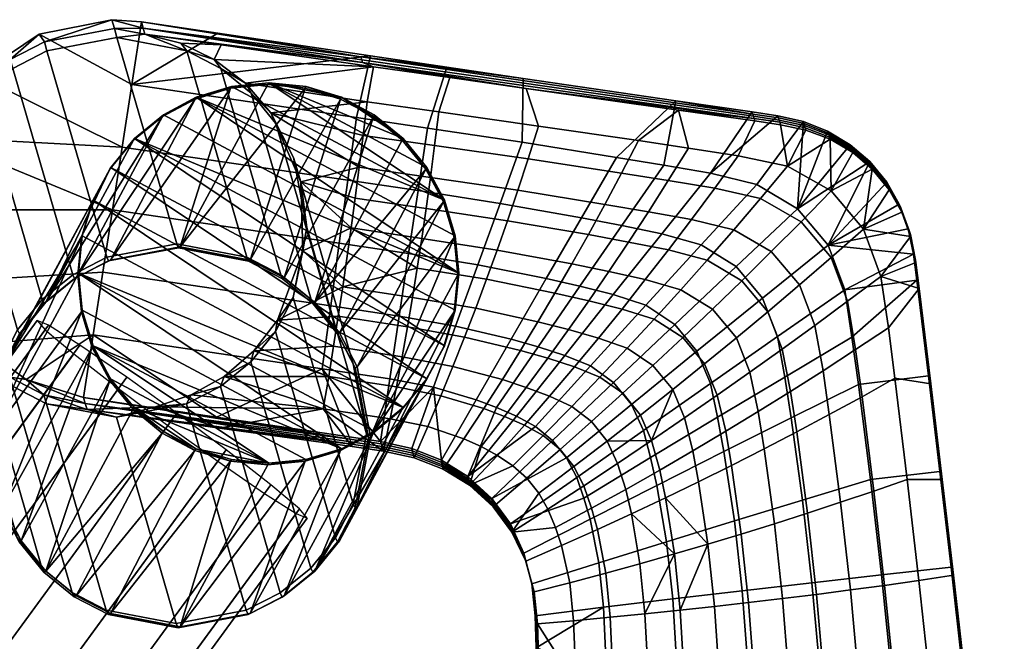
# Model space of a CAD drawing. Header units: millimetres. Extents: x -295 to 295, y -254 to 295.
# Tile 36 of 37: x 222 to 286, y 182 to 223. Entities that reach past the tile are written whole.
import ezdxf

# ---------------------------------------------------------------- set-up
doc = ezdxf.new("R2010")
doc.units = ezdxf.units.MM
doc.header["$MEASUREMENT"] = 0
for name, color, linetype in [('nozky', 250, 'Continuous'), ('podnoz', 7, 'Continuous'), ('podrucky', 250, 'Continuous')]:
    doc.layers.add(name, color=color, linetype=linetype)

msp = doc.modelspace()

# ---------------------------------------------------------------- meshes
at = {"layer": 'nozky'}
mesh = msp.add_polyface(dxfattribs=at)
corners = [(229.163, 214.842), (250.501, 206), (250.26, 203.561), (250.262, 208.439), (233.22, 217.553), (249.548, 201.215), (249.552, 210.785), (238.006, 218.505), (248.398, 212.946), (246.845, 214.842), (235.554, 218.262), (242.79, 217.553), (244.941, 216.404), (240.456, 218.262), (231.068, 216.404), (227.608, 212.947), (248.392, 199.053), (226.452, 210.785), (244.941, 216.404), (242.79, 217.553), (244.879, 216.289, 4), (240.456, 218.262), (242.728, 217.439, 4), (240.394, 218.148, 4), (238.006, 218.505), (246.783, 214.727, 4), (248.398, 212.946), (246.845, 214.842), (249.552, 210.785), (248.337, 212.832, 4), (235.554, 218.262), (237.944, 218.391, 4), (231.006, 216.289, 4), (231.068, 216.404), (229.163, 214.842), (227.546, 212.833, 4), (227.608, 212.947), (226.452, 210.785), (229.102, 214.727, 4), (235.493, 218.148, 4), (233.22, 217.553), (250.262, 208.439), (249.491, 210.67, 4), (233.158, 217.438, 4), (250.201, 208.325, 4), (250.501, 206), (225.74, 208.439), (226.39, 210.671, 4), (225.499, 206), (225.678, 208.325, 4), (225.437, 205.886, 4), (250.44, 205.886, 4)]
mesh.append_faces([[corners[k] for k in face] for face in [(0, 1, 2, 2), (3, 1, 4, 4), (2, 5, 0, 0), (6, 7, 8, 8), (8, 7, 9, 9), (10, 7, 6, 6), (11, 12, 9, 9), (11, 7, 13, 13), (11, 9, 7, 7), (3, 4, 6, 6), (14, 4, 1, 1), (10, 6, 4, 4), (0, 14, 1, 1), (5, 15, 0, 0), (16, 17, 15, 15), (18, 19, 20, 20), (19, 21, 22, 22), (23, 21, 24, 24), (25, 26, 27, 27), (27, 18, 20, 20), (28, 26, 29, 29), (30, 31, 24, 24), (32, 33, 34, 34), (35, 36, 37, 37), (34, 36, 38, 38), (39, 30, 40, 40), (41, 28, 42, 42), (33, 43, 40, 40), (41, 44, 45, 45), (37, 46, 47, 47), (46, 48, 49, 49), (21, 23, 22, 22), (30, 39, 31, 31), (31, 23, 24, 24), (27, 20, 25, 25), (42, 44, 41, 41), (29, 42, 28, 28), (19, 22, 20, 20), (47, 35, 37, 37), (46, 49, 47, 47), (35, 38, 36, 36), (34, 38, 32, 32), (32, 43, 33, 33), (48, 50, 49, 49), (43, 39, 40, 40), (44, 51, 45, 45), (25, 29, 26, 26)]])
mesh = msp.add_polyface(dxfattribs=at)
corners = [(246.837, 197.158), (244.932, 195.596), (225.499, 206), (248.392, 199.053), (226.452, 210.785), (227.608, 212.947), (249.548, 201.215), (242.78, 194.447), (226.448, 201.215), (240.446, 193.738), (233.21, 194.447), (237.994, 193.495), (235.544, 193.738), (229.155, 197.158), (231.059, 195.596), (227.602, 199.054), (225.738, 203.561), (225.74, 208.439), (250.44, 205.886, 4), (250.26, 203.561), (250.501, 206), (250.199, 203.446, 4), (249.548, 201.215), (249.486, 201.101, 4), (248.392, 199.053), (246.837, 197.158), (246.775, 197.044, 4), (244.932, 195.596), (244.87, 195.482, 4), (242.78, 194.447), (248.33, 198.939, 4), (240.446, 193.738), (240.384, 193.623, 4), (237.994, 193.495), (235.544, 193.738), (235.482, 193.623, 4), (233.21, 194.447), (237.933, 193.381, 4), (225.676, 203.447, 4), (225.738, 203.561), (226.448, 201.215), (229.094, 197.044, 4), (229.155, 197.158), (231.059, 195.596), (227.54, 198.939, 4), (227.602, 199.054), (226.386, 201.101, 4), (233.149, 194.333, 4), (242.718, 194.333, 4), (225.437, 205.886, 4), (225.499, 206), (230.997, 195.482, 4)]
mesh.append_faces([[corners[k] for k in face] for face in [(0, 1, 2, 2), (3, 0, 4, 4), (5, 6, 3, 3), (1, 7, 2, 2), (8, 7, 9, 9), (10, 11, 12, 12), (13, 11, 10, 10), (14, 13, 10, 10), (11, 15, 8, 8), (16, 7, 8, 8), (15, 11, 13, 13), (7, 16, 2, 2), (17, 4, 0, 0), (2, 17, 0, 0), (9, 11, 8, 8), (18, 19, 20, 20), (21, 22, 19, 19), (22, 23, 24, 24), (25, 26, 27, 27), (28, 29, 27, 27), (25, 24, 30, 30), (31, 32, 33, 33), (34, 35, 36, 36), (37, 34, 33, 33), (38, 39, 40, 40), (41, 42, 43, 43), (44, 45, 42, 42), (46, 40, 45, 45), (43, 36, 47, 47), (48, 31, 29, 29), (49, 50, 39, 39), (21, 23, 22, 22), (30, 26, 25, 25), (23, 30, 24, 24), (49, 39, 38, 38), (48, 32, 31, 31), (28, 48, 29, 29), (27, 26, 28, 28), (21, 19, 18, 18), (34, 37, 35, 35), (35, 47, 36, 36), (43, 47, 51, 51), (40, 46, 38, 38), (44, 42, 41, 41), (44, 46, 45, 45), (41, 43, 51, 51), (33, 32, 37, 37)]])
at = {"layer": 'podnoz'}
mesh = msp.add_polyface(dxfattribs=at)
corners = [(220.393, 199.679, 384.762), (221.602, 202.011, 384.752), (221.724, 202.075, 376.86), (220.564, 199.838, 376.778), (220.317, 200.034, 392.741), (221.48, 202.27, 392.64), (227.546, 212.833, 4), (226.39, 210.671, 4), (223.347, 204.073, 376.942), (229.102, 214.727, 4), (227.584, 206.853, 377.087), (235.493, 218.148, 4), (233.158, 217.438, 4), (231.006, 216.289, 4), (225.345, 205.695, 377.02), (225.678, 208.325, 4), (219.686, 195.239, 376.633), (225.437, 205.886, 4), (225.676, 203.447, 4), (220.564, 190.639, 376.516), (226.386, 201.101, 4), (232.185, 207.729, 377.183), (216.385, 213.6, 647.576), (217.547, 215.835, 647.475), (225.107, 205.885, 392.504), (223.106, 204.265, 392.559), (219.173, 217.83, 647.394), (221.174, 219.451, 647.338), (227.347, 207.043, 392.477), (223.414, 220.608, 647.311), (236.548, 207.039, 392.619), (231.948, 207.917, 392.501), (228.016, 221.482, 647.336), (232.615, 220.604, 647.454), (223.226, 204.009, 384.753), (225.226, 205.632, 384.764), (227.465, 206.791, 384.784), (232.067, 207.666, 384.844), (236.667, 206.787, 384.926)]
mesh.append_faces([[corners[k] for k in face] for face in [(0, 1, 2, 3), (4, 5, 1, 0), (2, 6, 7, 7), (6, 8, 9, 9), (10, 11, 12, 12), (13, 14, 12, 12), (8, 13, 9, 9), (3, 7, 15, 15), (16, 17, 18, 18), (19, 18, 20, 20), (16, 15, 17, 17), (3, 2, 7, 7), (2, 8, 6, 6), (14, 10, 12, 12), (10, 21, 11, 11), (8, 14, 13, 13), (19, 16, 18, 18), (16, 3, 15, 15), (5, 4, 22, 23), (24, 25, 26, 27), (28, 24, 27, 29), (25, 5, 23, 26), (30, 31, 32, 33), (31, 28, 29, 32), (8, 2, 1, 34), (10, 14, 35, 36), (21, 10, 36, 37), (14, 8, 34, 35), (35, 34, 25, 24), (34, 1, 5, 25), (38, 37, 31, 30), (37, 36, 28, 31), (36, 35, 24, 28)]])
mesh = msp.add_polyface(dxfattribs=at)
corners = [(248.337, 212.832, 4), (242.646, 202.066, 377.183), (249.491, 210.67, 4), (240.394, 218.148, 4), (236.785, 206.849, 377.229), (242.728, 217.439, 4), (244.879, 216.289, 4), (241.023, 204.065, 377.215), (246.783, 214.727, 4), (239.024, 205.689, 377.23), (237.944, 218.391, 4), (232.185, 207.729, 377.183), (235.493, 218.148, 4), (250.44, 205.886, 4), (250.201, 208.325, 4), (244.683, 195.228, 377.019), (243.806, 199.828, 377.137), (250.199, 203.446, 4), (243.806, 190.629, 376.874), (249.486, 201.101, 4), (238.785, 205.879, 392.715), (236.548, 207.039, 392.619), (232.615, 220.604, 647.454), (234.852, 219.445, 647.55), (242.402, 202.26, 392.964), (240.782, 204.257, 392.833), (236.849, 217.823, 647.667), (238.47, 215.826, 647.798), (243.559, 200.024, 393.101), (239.627, 213.59, 647.935), (243.548, 190.835, 393.59), (244.431, 195.429, 393.359), (240.499, 208.994, 648.193), (239.615, 204.4, 648.424), (232.067, 207.666, 384.844), (236.667, 206.787, 384.926), (238.905, 205.626, 384.975), (240.902, 204.001, 385.026), (242.524, 202.002, 385.075), (243.683, 199.763, 385.121)]
mesh.append_faces([[corners[k] for k in face] for face in [(0, 1, 2, 2), (3, 4, 5, 5), (6, 7, 8, 8), (8, 7, 0, 0), (5, 9, 6, 6), (3, 10, 11, 11), (11, 10, 12, 12), (13, 14, 15, 15), (2, 16, 14, 14), (15, 17, 13, 13), (18, 19, 17, 17), (11, 4, 3, 3), (9, 7, 6, 6), (7, 1, 0, 0), (16, 15, 14, 14), (15, 18, 17, 17), (1, 16, 2, 2), (4, 9, 5, 5), (20, 21, 22, 23), (24, 25, 26, 27), (28, 24, 27, 29), (25, 20, 23, 26), (30, 31, 32, 33), (31, 28, 29, 32), (4, 11, 34, 35), (9, 4, 35, 36), (36, 35, 21, 20), (7, 9, 36, 37), (16, 1, 38, 39), (1, 7, 37, 38), (39, 38, 24, 28), (38, 37, 25, 24), (37, 36, 20, 25)]])
mesh = msp.add_polyface(dxfattribs=at)
corners = [(223.51, 202.57, 415.045), (222.779, 202.878, 411), (192.185, 161.051, 413.342), (192.916, 160.743, 417.387), (228.662, 199.147, 421.217), (225.587, 201.26, 418.77), (194.993, 159.432, 421.112), (198.068, 157.32, 423.559), (235.198, 194.366, 421.217), (231.951, 196.785, 421.989), (201.357, 154.958, 424.33), (204.604, 152.539, 423.559), (228.117, 198.402, 400.783), (231.364, 195.983, 400.011), (200.77, 154.156, 402.353), (197.523, 156.575, 403.124), (223.294, 202.275, 406.955), (225.172, 200.693, 403.23), (194.578, 158.865, 405.571), (192.701, 160.448, 409.297), (234.653, 193.621, 400.783), (204.059, 151.794, 403.124), (184.346, 144.055, 418.321), (188.001, 152.787, 417.832), (187.195, 152.976, 413.794), (183.485, 144.112, 414.29), (186.789, 143.459, 422.006), (190.287, 151.817, 421.538), (190.407, 142.404, 424.394), (193.674, 150.209, 423.957), (186.301, 142.75, 406.474), (189.831, 151.183, 406.002), (193.074, 149.375, 403.527), (189.766, 141.471, 403.97), (184.092, 143.686, 410.235), (187.763, 152.457, 409.744), (197.296, 148.386, 424.698), (200.872, 146.5, 423.897), (209.427, 148.667, 417.387), (207.549, 150.248, 421.112), (204.115, 144.692, 421.423), (206.183, 143.418, 417.68), (209.942, 148.063, 413.342), (206.751, 142.899, 413.631), (207.134, 149.682, 405.571), (209.211, 148.371, 409.297), (205.946, 143.087, 409.593), (203.659, 144.057, 405.886), (200.272, 145.665, 403.467), (196.65, 147.488, 402.726), (220.317, 200.034, 392.741), (219.434, 195.44, 392.972), (215.501, 209.006, 647.807), (216.385, 213.6, 647.576), (220.306, 190.845, 393.23), (216.373, 204.41, 648.065)]
mesh.append_faces([[corners[k] for k in face] for face in [(0, 1, 2, 3), (4, 5, 6, 7), (5, 0, 3, 6), (8, 9, 10, 11), (9, 4, 7, 10), (12, 13, 14, 15), (16, 17, 18, 19), (1, 16, 19, 2), (17, 12, 15, 18), (13, 20, 21, 14), (22, 23, 24, 25), (26, 27, 23, 22), (28, 29, 27, 26), (30, 31, 32, 33), (34, 35, 31, 30), (3, 2, 24, 23), (7, 6, 27, 29), (6, 3, 23, 27), (11, 10, 36, 37), (38, 39, 40, 41), (39, 11, 37, 40), (10, 7, 29, 36), (42, 38, 41, 43), (44, 45, 46, 47), (14, 21, 48, 49), (21, 44, 47, 48), (18, 15, 32, 31), (2, 19, 35, 24), (19, 18, 31, 35), (15, 14, 49, 32), (43, 46, 45, 42), (50, 51, 52, 53), (51, 54, 55, 52)]])
mesh = msp.add_polyface(dxfattribs=at)
corners = [(219.56, 195.173, 384.805), (220.393, 199.679, 384.762), (220.564, 199.838, 376.778), (219.686, 195.239, 376.633), (219.434, 195.44, 392.972), (220.317, 200.034, 392.741), (249.486, 201.101, 4), (242.646, 188.392, 376.792), (248.33, 198.939, 4), (241.023, 186.395, 376.71), (246.775, 197.044, 4), (244.87, 195.482, 4), (239.024, 184.772, 376.633), (242.718, 194.333, 4), (240.384, 193.623, 4), (232.185, 182.739, 376.469), (237.933, 193.381, 4), (236.785, 183.614, 376.565), (221.724, 188.401, 376.47), (226.386, 201.101, 4), (227.54, 198.939, 4), (243.806, 190.629, 376.874), (233.149, 194.333, 4), (225.345, 184.778, 376.422), (230.997, 195.482, 4), (227.584, 183.618, 376.423), (235.482, 193.623, 4), (223.347, 186.402, 376.437), (229.094, 197.044, 4), (220.564, 190.639, 376.516), (242.385, 188.6, 393.691), (243.548, 190.835, 393.59), (239.615, 204.4, 648.424), (238.453, 202.165, 648.525), (238.759, 184.984, 393.827), (240.759, 186.604, 393.772), (236.827, 200.17, 648.606), (234.826, 198.549, 648.662), (236.519, 183.827, 393.854), (232.586, 197.392, 648.689), (225.08, 184.99, 393.616), (227.317, 183.831, 393.712), (223.385, 197.396, 648.546), (221.148, 198.555, 648.45), (221.463, 188.609, 393.367), (223.084, 186.612, 393.499), (219.151, 200.177, 648.333), (217.53, 202.174, 648.202), (220.306, 190.845, 393.23), (216.373, 204.41, 648.065), (244.683, 195.228, 377.019), (244.557, 195.162, 385.191), (243.677, 190.561, 385.234), (243.806, 199.828, 377.137), (243.683, 199.763, 385.121), (243.559, 200.024, 393.101), (244.431, 195.429, 393.359), (220.435, 190.571, 384.875)]
mesh.append_faces([[corners[k] for k in face] for face in [(0, 1, 2, 3), (4, 5, 1, 0), (6, 7, 8, 8), (8, 9, 10, 10), (11, 12, 13, 13), (14, 15, 16, 16), (17, 14, 13, 13), (18, 19, 20, 20), (11, 10, 9, 9), (21, 7, 6, 6), (9, 12, 11, 11), (22, 23, 24, 24), (25, 22, 26, 26), (24, 27, 28, 28), (9, 8, 7, 7), (16, 15, 26, 26), (27, 18, 20, 20), (18, 29, 19, 19), (20, 28, 27, 27), (30, 31, 32, 33), (34, 35, 36, 37), (38, 34, 37, 39), (35, 30, 33, 36), (40, 41, 42, 43), (44, 45, 46, 47), (48, 44, 47, 49), (45, 40, 43, 46), (21, 50, 51, 52), (50, 53, 54, 51), (51, 54, 55, 56), (3, 29, 57, 0), (56, 31, 52, 51), (0, 57, 48, 4)]])
mesh = msp.add_polyface(dxfattribs=at)
corners = [(240.02, 190.493, 415.045), (238.143, 192.075, 418.77), (207.549, 150.248, 421.112), (209.427, 148.667, 417.387), (235.198, 194.366, 421.217), (204.604, 152.539, 423.559), (239.805, 190.198, 406.955), (240.536, 189.89, 411), (209.942, 148.063, 413.342), (209.211, 148.371, 409.297), (234.653, 193.621, 400.783), (237.728, 191.509, 403.23), (207.134, 149.682, 405.571), (204.059, 151.794, 403.124), (239.024, 184.772, 376.633), (236.785, 183.614, 376.565), (242.718, 194.333, 4), (232.185, 182.739, 376.469), (240.384, 193.623, 4), (233.149, 194.333, 4), (227.584, 183.618, 376.423), (225.345, 184.778, 376.422), (235.482, 193.623, 4), (230.997, 195.482, 4), (223.347, 186.402, 376.437), (227.317, 183.831, 393.712), (231.917, 182.952, 393.83), (227.984, 196.518, 648.664), (223.385, 197.396, 648.546), (236.519, 183.827, 393.854), (232.586, 197.392, 648.689), (241.023, 186.395, 376.71), (242.646, 188.392, 376.792), (242.516, 188.323, 385.244), (240.891, 186.325, 385.243), (238.891, 184.702, 385.232), (236.652, 183.544, 385.212), (232.051, 182.668, 385.152), (243.806, 190.629, 376.874), (243.677, 190.561, 385.234), (227.451, 183.548, 385.07), (225.213, 184.708, 385.021), (223.215, 186.333, 384.97), (220.564, 190.639, 376.516), (221.724, 188.401, 376.47), (221.593, 188.332, 384.921), (220.435, 190.571, 384.875), (243.548, 190.835, 393.59), (242.385, 188.6, 393.691), (240.759, 186.604, 393.772), (238.759, 184.984, 393.827), (225.08, 184.99, 393.616), (223.084, 186.612, 393.499), (221.463, 188.609, 393.367), (220.306, 190.845, 393.23)]
mesh.append_faces([[corners[k] for k in face] for face in [(0, 1, 2, 3), (1, 4, 5, 2), (6, 7, 8, 9), (10, 11, 12, 13), (11, 6, 9, 12), (7, 0, 3, 8), (14, 15, 16, 16), (15, 17, 18, 18), (19, 20, 21, 21), (22, 17, 20, 20), (23, 21, 24, 24), (25, 26, 27, 28), (26, 29, 30, 27), (31, 32, 33, 34), (15, 14, 35, 36), (17, 15, 36, 37), (14, 31, 34, 35), (32, 38, 39, 33), (20, 17, 37, 40), (21, 20, 40, 41), (24, 21, 41, 42), (43, 44, 45, 46), (44, 24, 42, 45), (33, 39, 47, 48), (34, 33, 48, 49), (36, 35, 50, 29), (40, 37, 26, 25), (37, 36, 29, 26), (42, 41, 51, 52), (46, 45, 53, 54), (45, 42, 52, 53), (41, 40, 25, 51), (49, 50, 35, 34)]])
at = {"layer": 'podrucky'}
mesh = msp.add_polyface(dxfattribs=at)
corners = [(216.215, 214.187, 658.61), (216.385, 213.6, 647.576), (215.501, 209.006, 647.807), (215.331, 209.593, 658.841), (217.377, 216.422, 658.509), (217.547, 215.835, 647.475), (219.003, 218.417, 658.428), (219.173, 217.83, 647.394), (221.004, 220.038, 658.372), (221.174, 219.451, 647.338), (223.244, 221.195, 658.345), (223.414, 220.608, 647.311), (227.845, 222.07, 658.37), (228.016, 221.482, 647.336), (229.858, 221.706, 654.465), (232.615, 220.604, 647.454), (232.215, 221.105, 654.796), (234.419, 220.043, 654.997), (234.852, 219.445, 647.55), (236.462, 218.483, 655.084), (236.849, 217.823, 647.667), (238.141, 216.534, 655.086), (238.47, 215.826, 647.798), (239.627, 213.59, 647.935), (216.127, 214.927, 669.06), (218.84, 218.98, 668.989), (215.17, 210.149, 669.281), (222.896, 221.693, 669.08), (227.677, 222.652, 669.315), (229.627, 222.503, 669.442), (229.742, 222.104, 661.953), (216.203, 204.998, 659.099), (227.722, 210.162, 670.01), (216.127, 214.927, 669.06), (215.17, 210.149, 669.281), (222.896, 221.693, 669.08), (218.84, 218.98, 668.989), (228.357, 214.277, 669.82), (228.992, 218.392, 669.631), (227.677, 222.652, 669.315), (229.627, 222.503, 669.442), (244.167, 219.841, 660.262), (234.87, 220.992, 655.308), (234.647, 221.763, 669.777), (244.063, 220.201, 667.023), (243.208, 212.093, 670.945), (242.639, 207.964, 671.146), (243.778, 216.216, 670.705), (244.688, 220.28, 670.449), (234.647, 221.763, 669.777), (234.419, 220.043, 654.997), (244.895, 219.563, 656.995), (236.462, 218.483, 655.084), (232.215, 221.105, 654.796), (234.87, 220.992, 655.308), (229.858, 221.706, 654.465)]
mesh.append_faces([[corners[k] for k in face] for face in [(0, 1, 2, 3), (4, 5, 1, 0), (6, 7, 5, 4), (8, 9, 7, 6), (10, 11, 9, 8), (12, 13, 11, 10), (14, 15, 13, 13), (16, 15, 14, 14), (12, 14, 13, 13), (15, 16, 17, 17), (17, 18, 15, 15), (19, 20, 18, 18), (21, 22, 20, 20), (21, 20, 19, 19), (21, 23, 22, 22), (17, 19, 18, 18), (24, 4, 0, 0), (25, 6, 4, 4), (0, 26, 24, 24), (4, 24, 25, 25), (25, 8, 6, 6), (3, 26, 0, 0), (27, 10, 8, 8), (28, 12, 10, 10), (28, 10, 27, 27), (28, 29, 30, 30), (28, 30, 12, 12), (30, 14, 12, 12), (25, 27, 8, 8), (31, 26, 3, 3), (32, 33, 34, 34), (35, 36, 37, 38), (36, 33, 37, 37), (32, 37, 33, 33), (39, 35, 38, 40), (14, 41, 42, 42), (14, 30, 41, 41), (43, 44, 29, 29), (44, 30, 29, 29), (45, 37, 32, 46), (47, 38, 37, 45), (48, 49, 38, 38), (49, 40, 38, 38), (50, 51, 52, 52), (50, 53, 54, 54), (54, 51, 50, 50), (53, 55, 54, 54)]])
mesh = msp.add_polyface(dxfattribs=at)
corners = [(238.141, 216.534, 655.086), (240.113, 212, 655.053), (239.627, 213.59, 647.935), (240.499, 208.994, 648.193), (240.242, 207.459, 655.241), (239.615, 204.4, 648.424), (249.908, 218.849, 657.839), (244.167, 219.841, 660.262), (254.921, 218.135, 658.683), (234.87, 220.992, 655.308), (244.895, 219.563, 656.995), (229.742, 222.104, 661.953), (244.115, 220.021, 663.643), (269.92, 216.161, 663.941), (244.063, 220.201, 667.023), (249.708, 219.538, 670.785), (254.729, 218.797, 671.121), (234.647, 221.763, 669.777), (244.688, 220.28, 670.449), (253.207, 210.574, 671.801), (251.746, 206.548, 671.964), (256.243, 205.649, 672.393), (258.556, 209.632, 672.271), (247.822, 211.414, 671.339), (247.2, 207.29, 671.545), (248.448, 215.53, 671.071), (254.67, 214.591, 671.551), (242.639, 207.964, 671.146), (242.073, 203.833, 671.309), (246.581, 203.163, 671.689), (243.208, 212.093, 670.945), (243.778, 216.216, 670.705), (249.708, 219.538, 670.785), (244.688, 220.28, 670.449), (254.729, 218.797, 671.121), (228.992, 218.392, 669.631), (253.02, 207.502, 656.959), (257.927, 206.597, 657.608), (256.822, 204.686, 657.61), (252.323, 205.585, 657.022), (253.703, 209.441, 657.029), (259.017, 208.529, 657.752), (248.063, 208.275, 656.294), (247.762, 206.327, 656.417), (248.352, 210.247, 656.291), (248.633, 212.277, 656.417), (254.384, 211.436, 657.24), (248.908, 214.383, 656.685), (255.064, 213.501, 657.609), (249.177, 216.594, 657.122), (255.749, 215.661, 658.164), (247.448, 204.393, 656.66), (242.863, 205.096, 655.932), (243.418, 208.966, 655.6), (243.685, 210.928, 655.6), (244.215, 215.049, 655.969), (243.95, 212.95, 655.718), (244.481, 217.256, 656.376), (240.242, 207.459, 655.241), (240.113, 212, 655.053), (254.921, 218.135, 658.683), (249.908, 218.849, 657.839), (238.141, 216.534, 655.086), (244.895, 219.563, 656.995), (236.462, 218.483, 655.084)]
mesh.append_faces([[corners[k] for k in face] for face in [(0, 1, 2, 2), (3, 2, 1, 1), (4, 5, 3, 3), (1, 4, 3, 3), (6, 7, 8, 8), (9, 7, 10, 10), (10, 7, 6, 6), (11, 12, 7, 7), (13, 8, 7, 7), (12, 11, 14, 14), (15, 16, 14, 14), (17, 18, 14, 14), (15, 14, 18, 18), (19, 20, 21, 22), (23, 24, 20, 19), (25, 23, 19, 26), (27, 28, 29, 24), (30, 27, 24, 23), (31, 30, 23, 25), (31, 25, 32, 33), (25, 26, 34, 32), (33, 35, 31, 31), (36, 37, 38, 39), (40, 41, 37, 36), (42, 36, 39, 43), (44, 40, 36, 42), (45, 46, 40, 44), (47, 48, 46, 45), (49, 50, 48, 47), (43, 51, 52, 52), (53, 42, 43, 43), (54, 44, 42, 53), (55, 47, 45, 56), (57, 49, 47, 55), (43, 52, 53, 53), (58, 53, 52, 52), (59, 54, 53, 53), (53, 58, 59, 59), (54, 56, 45, 44), (60, 50, 49, 61), (55, 56, 62, 62), (59, 62, 56, 56), (57, 55, 62, 62), (61, 49, 57, 63), (57, 64, 63, 63), (64, 57, 62, 62), (59, 56, 54, 54)]])
mesh = msp.add_polyface(dxfattribs=at)
corners = [(271.527, 216.193, 669.556), (273.2, 215.824, 669.715), (273.241, 215.689, 667.069), (271.569, 216.054, 666.869), (269.878, 216.31, 666.67), (271.61, 215.907, 664.183), (269.92, 216.161, 663.941), (269.835, 216.452, 669.4), (254.921, 218.135, 658.683), (264.947, 216.712, 660.37), (269.961, 216.005, 661.214), (271.65, 215.752, 661.498), (244.167, 219.841, 660.262), (244.115, 220.021, 663.643), (244.063, 220.201, 667.023), (271.484, 216.324, 672.242), (269.791, 216.586, 672.128), (273.157, 215.95, 672.359), (254.729, 218.797, 671.121), (264.77, 217.321, 671.792), (272.781, 210.23, 673.03), (268.74, 206.437, 673.232), (270.471, 204.348, 673.472), (274.782, 207.822, 673.283), (270.092, 211.823, 672.769), (266.443, 207.86, 672.982), (267.057, 212.554, 672.521), (263.856, 208.577, 672.744), (261.216, 209.119, 672.508), (258.462, 205.138, 672.609), (260.656, 204.584, 672.825), (263.971, 213.085, 672.279), (258.556, 209.632, 672.271), (256.243, 205.649, 672.393), (260.872, 213.601, 672.035), (254.67, 214.591, 671.551), (253.207, 210.574, 671.801), (273.157, 215.95, 672.359), (271.484, 216.324, 672.242), (269.791, 216.586, 672.128), (264.77, 217.321, 671.792), (254.729, 218.797, 671.121), (268.574, 208.845, 659.255), (271.048, 207.409, 659.621), (269.107, 205.492, 659.139), (266.83, 206.848, 658.817), (270.329, 210.897, 659.89), (273.002, 209.375, 660.307), (265.802, 209.514, 658.859), (264.28, 207.514, 658.468), (267.331, 211.574, 659.439), (268.877, 213.712, 660.239), (272.103, 213.021, 660.753), (261.658, 208.034, 658.111), (262.763, 205.563, 658.247), (260.357, 206.095, 657.928), (262.962, 210.024, 658.456), (264.273, 212.075, 658.982), (265.598, 214.21, 659.72), (259.017, 208.529, 657.752), (257.927, 206.597, 657.608), (260.108, 210.514, 658.052), (261.204, 212.564, 658.525), (262.311, 214.701, 659.201), (254.384, 211.436, 657.24), (253.703, 209.441, 657.029), (255.064, 213.501, 657.609), (255.749, 215.661, 658.164), (269.961, 216.005, 661.214), (271.65, 215.752, 661.498), (264.947, 216.712, 660.37), (254.921, 218.135, 658.683), (273.316, 215.394, 661.781)]
mesh.append_faces([[corners[k] for k in face] for face in [(0, 1, 2, 3), (4, 3, 5, 6), (7, 0, 3, 4), (8, 6, 9, 9), (10, 6, 5, 11), (6, 12, 13, 4), (6, 10, 9, 9), (14, 7, 4, 13), (15, 0, 7, 16), (0, 15, 17, 1), (7, 14, 18, 19), (7, 19, 16, 16), (20, 21, 22, 23), (24, 25, 21, 20), (26, 27, 25, 24), (28, 29, 30, 27), (31, 28, 27, 26), (32, 33, 29, 28), (34, 32, 28, 31), (35, 36, 32, 34), (26, 24, 37, 38), (39, 40, 31, 26), (39, 26, 38, 38), (35, 34, 40, 41), (31, 40, 34, 34), (42, 43, 44, 45), (46, 47, 43, 42), (48, 42, 45, 49), (50, 46, 42, 48), (51, 52, 46, 50), (53, 49, 54, 55), (56, 48, 49, 53), (57, 50, 48, 56), (58, 51, 50, 57), (59, 53, 55, 60), (61, 56, 53, 59), (62, 57, 56, 61), (63, 58, 57, 62), (64, 61, 59, 65), (66, 62, 61, 64), (67, 63, 62, 66), (51, 68, 69, 52), (68, 51, 58, 70), (63, 70, 58, 58), (67, 71, 70, 63), (72, 52, 69, 69), (20, 37, 24, 24)]])
mesh = msp.add_polyface(dxfattribs=at)
corners = [(276.368, 214.061, 664.878), (276.4, 213.921, 662.319), (274.91, 214.79, 662.055), (277.691, 212.828, 662.555), (274.978, 211.407, 661.229), (274.91, 214.79, 662.055), (276.4, 213.921, 662.319), (277.691, 212.828, 662.555), (276.33, 214.195, 667.464), (274.876, 214.936, 664.661), (277.661, 212.966, 665.099), (276.287, 214.32, 670.031), (274.839, 215.073, 667.268), (277.622, 213.096, 667.645), (276.238, 214.437, 672.607), (274.797, 215.203, 669.876), (277.577, 213.219, 670.191), (278.777, 211.607, 665.274), (278.804, 211.472, 662.77), (279.625, 210.01, 662.941), (277.111, 208.878, 661.609), (278.804, 211.472, 662.77), (278.739, 211.737, 667.802), (279.6, 210.146, 665.447), (278.692, 211.86, 670.33), (279.565, 210.277, 667.956), (278.636, 211.978, 672.86), (279.518, 210.402, 670.465), (277.524, 213.334, 672.735), (279.461, 210.523, 672.972), (274.782, 207.822, 673.283), (278.636, 211.978, 672.86), (277.524, 213.334, 672.735), (274.752, 215.325, 672.482), (272.781, 210.23, 673.03), (276.238, 214.437, 672.607), (274.752, 215.325, 672.482), (273.241, 215.689, 667.069), (273.28, 215.545, 664.424), (273.2, 215.824, 669.715), (271.569, 216.054, 666.869), (271.61, 215.907, 664.183), (273.316, 215.394, 661.781), (271.65, 215.752, 661.498), (273.157, 215.95, 672.359), (272.103, 213.021, 660.753), (273.002, 209.375, 660.307), (270.329, 210.897, 659.89), (273.316, 215.394, 661.781), (273.157, 215.95, 672.359)]
mesh.append_faces([[corners[k] for k in face] for face in [(0, 1, 2, 2), (0, 3, 1, 1), (4, 5, 6, 6), (4, 6, 7, 7), (8, 0, 9, 9), (8, 10, 0, 0), (2, 9, 0, 0), (3, 0, 10, 10), (11, 8, 12, 12), (11, 13, 8, 8), (9, 12, 8, 8), (10, 8, 13, 13), (14, 11, 15, 15), (14, 16, 11, 11), (12, 15, 11, 11), (13, 11, 16, 16), (17, 18, 3, 3), (17, 19, 18, 18), (20, 7, 21, 21), (22, 17, 10, 10), (22, 23, 17, 17), (3, 10, 17, 17), (24, 22, 13, 13), (24, 25, 22, 22), (10, 13, 22, 22), (26, 24, 16, 16), (26, 27, 24, 24), (13, 16, 24, 24), (25, 24, 27, 27), (16, 28, 26, 26), (27, 26, 29, 29), (30, 31, 32, 32), (15, 33, 14, 14), (16, 14, 28, 28), (34, 35, 36, 36), (34, 32, 35, 35), (37, 12, 9, 38), (39, 15, 12, 37), (40, 37, 38, 41), (42, 38, 9, 2), (43, 41, 38, 42), (39, 44, 33, 15), (45, 4, 46, 47), (7, 20, 4, 4), (48, 5, 45, 45), (4, 45, 5, 5), (34, 36, 49, 49)]])
mesh = msp.add_polyface(dxfattribs=at)
corners = [(277.111, 208.878, 661.609), (278.804, 211.472, 662.77), (279.625, 210.01, 662.941), (279.625, 210.01, 662.941), (278.777, 211.607, 665.274), (279.6, 210.146, 665.447), (278.739, 211.737, 667.802), (279.565, 210.277, 667.956), (274.782, 207.822, 673.283), (279.461, 210.523, 672.972), (278.636, 211.978, 672.86), (280.496, 206.97, 668.176), (280.725, 205.263, 668.262), (280.757, 205.128, 665.765), (280.528, 206.836, 665.678), (280.451, 207.102, 670.673), (280.68, 205.396, 670.76), (280.158, 208.66, 668.078), (280.191, 208.528, 665.578), (280.112, 208.789, 670.578), (279.518, 210.402, 670.465), (281.543, 198.706, 663.582), (280.774, 204.993, 663.27), (280.212, 208.392, 663.08), (280.546, 206.701, 663.183), (280.392, 207.232, 673.168), (280.62, 205.527, 673.254), (280.054, 208.914, 673.076), (279.461, 210.523, 672.972), (281.39, 199.242, 673.566), (282.139, 192.954, 673.875), (276.348, 201.786, 673.684), (271.933, 199.16, 673.862), (272.355, 196.472, 674.035), (276.778, 198.665, 673.862), (275.883, 204.89, 673.501), (271.465, 201.828, 673.682), (270.471, 204.348, 673.472), (282.139, 192.954, 673.875), (281.39, 199.242, 673.566), (277.576, 192.419, 674.203), (280.62, 205.527, 673.254), (280.392, 207.232, 673.168), (274.45, 199.571, 660.207), (274.862, 196.691, 660.312), (272.72, 195.55, 659.744), (272.317, 198.216, 659.653), (276.591, 200.965, 660.981), (277.013, 197.865, 661.105), (278.747, 202.407, 662.009), (279.177, 199.081, 662.157), (273.912, 202.556, 660.085), (271.77, 201.005, 659.543), (276.068, 204.142, 660.844), (278.248, 205.772, 661.852), (274.995, 207.018, 660.638), (272.901, 205.214, 659.91), (273.002, 209.375, 660.307), (271.048, 207.409, 659.621), (274.978, 211.407, 661.229), (282.292, 192.418, 663.891), (279.993, 192.437, 662.458), (281.543, 198.706, 663.582), (280.774, 204.993, 663.27), (280.546, 206.701, 663.183), (280.212, 208.392, 663.08), (280.054, 208.914, 673.076), (277.524, 213.334, 672.735), (272.781, 210.23, 673.03)]
mesh.append_faces([[corners[k] for k in face] for face in [(0, 1, 2, 2), (3, 4, 5, 5), (5, 6, 7, 7), (8, 9, 10, 10), (11, 12, 13, 14), (15, 16, 12, 11), (17, 11, 14, 18), (19, 15, 11, 17), (7, 17, 18, 5), (20, 19, 17, 7), (13, 21, 22, 22), (23, 18, 14, 24), (18, 23, 3, 5), (24, 14, 13, 22), (15, 25, 26, 16), (27, 19, 20, 28), (19, 27, 25, 15), (29, 16, 26, 26), (29, 30, 16, 16), (31, 32, 33, 34), (35, 36, 32, 31), (8, 37, 36, 35), (38, 39, 34, 40), (39, 41, 31, 34), (42, 35, 41, 41), (31, 41, 35, 35), (43, 44, 45, 46), (47, 48, 44, 43), (49, 50, 48, 47), (51, 43, 46, 52), (53, 47, 43, 51), (54, 49, 47, 53), (55, 53, 51, 56), (0, 54, 53, 55), (57, 55, 56, 58), (59, 0, 55, 57), (60, 61, 50, 62), (62, 50, 49, 63), (63, 49, 54, 54), (64, 63, 54, 54), (0, 2, 65, 65), (64, 54, 65, 65), (54, 0, 65, 65), (9, 8, 66, 66), (35, 42, 8, 8), (66, 8, 42, 42), (67, 68, 8, 8)]])
mesh = msp.add_polyface(dxfattribs=at)
corners = [(220.977, 199.143, 659.484), (221.148, 198.555, 648.45), (223.385, 197.396, 648.546), (223.214, 197.983, 659.58), (218.981, 200.765, 659.367), (219.151, 200.177, 648.333), (217.36, 202.761, 659.236), (217.53, 202.174, 648.202), (216.203, 204.998, 659.099), (216.373, 204.41, 648.065), (215.331, 209.593, 658.841), (215.501, 209.006, 647.807), (238.453, 202.165, 648.525), (238.564, 202.903, 655.749), (237.01, 200.875, 656.052), (236.827, 200.17, 648.606), (234.826, 198.549, 648.662), (235.071, 199.201, 656.288), (232.586, 197.392, 648.689), (232.906, 197.984, 656.382), (226.049, 197.024, 655.601), (227.984, 196.518, 648.664), (230.545, 197.211, 656.294), (225.933, 197.422, 663.09), (222.043, 199.007, 670.305), (225.818, 197.821, 670.578), (218.817, 201.331, 669.994), (216.115, 205.374, 669.611), (215.17, 210.149, 669.281), (216.115, 205.374, 669.611), (218.817, 201.331, 669.994), (226.452, 201.932, 670.389), (227.087, 206.047, 670.2), (222.043, 199.007, 670.305), (215.17, 210.149, 669.281), (227.722, 210.162, 670.01), (225.818, 197.821, 670.578), (234.556, 196.523, 671.121), (241.509, 199.704, 671.432), (242.073, 203.833, 671.309), (242.639, 207.964, 671.146), (241.587, 197.072, 658.112), (243.484, 194.595, 659.61), (234.764, 195.803, 657.606), (230.545, 197.211, 656.294), (232.906, 197.984, 656.382), (226.049, 197.024, 655.601), (238.564, 202.903, 655.749), (242.264, 201.186, 656.73), (237.01, 200.875, 656.052), (235.071, 199.201, 656.288), (243.342, 195.074, 668.65), (234.556, 196.523, 671.121), (243.295, 195.237, 671.662), (243.389, 194.913, 665.637), (234.764, 195.803, 657.606), (243.436, 194.753, 662.623)]
mesh.append_faces([[corners[k] for k in face] for face in [(0, 1, 2, 3), (4, 5, 1, 0), (6, 7, 5, 4), (8, 9, 7, 6), (10, 11, 9, 8), (12, 13, 14, 14), (14, 15, 12, 12), (16, 15, 17, 17), (18, 16, 19, 19), (20, 21, 22, 22), (18, 22, 21, 21), (3, 2, 20, 20), (21, 20, 2, 2), (14, 17, 15, 15), (18, 19, 22, 22), (16, 17, 19, 19), (23, 3, 20, 20), (24, 23, 25, 25), (26, 0, 24, 24), (3, 23, 24, 24), (24, 0, 3, 3), (26, 6, 4, 4), (27, 8, 6, 6), (27, 6, 26, 26), (8, 27, 28, 28), (0, 26, 4, 4), (29, 30, 31, 32), (30, 33, 31, 31), (34, 29, 32, 35), (36, 31, 33, 33), (36, 37, 31, 31), (38, 31, 37, 37), (31, 38, 39, 32), (40, 35, 32, 39), (41, 42, 43, 43), (41, 44, 45, 45), (43, 44, 41, 41), (46, 44, 43, 43), (47, 48, 49, 49), (50, 41, 45, 45), (51, 52, 25, 25), (51, 53, 52, 52), (54, 51, 23, 23), (25, 23, 51, 51), (55, 56, 20, 20), (20, 56, 23, 23)]])
mesh = msp.add_polyface(dxfattribs=at)
corners = [(271.933, 199.16, 673.862), (267.515, 196.516, 673.842), (267.929, 194.26, 674), (272.355, 196.472, 674.035), (267.045, 198.747, 673.675), (262.635, 195.656, 673.479), (263.108, 193.862, 673.623), (271.465, 201.828, 673.682), (266.158, 200.856, 673.483), (261.855, 197.354, 673.316), (270.471, 204.348, 673.472), (260.665, 198.806, 673.135), (256.654, 194.988, 672.837), (257.575, 193.854, 672.971), (264.698, 202.625, 673.267), (268.74, 206.437, 673.232), (259.155, 199.891, 672.948), (255.534, 195.904, 672.699), (262.794, 203.879, 673.042), (266.443, 207.86, 672.982), (260.656, 204.584, 672.825), (257.464, 200.585, 672.764), (263.856, 208.577, 672.744), (258.462, 205.138, 672.609), (255.717, 201.151, 672.582), (272.317, 198.216, 659.653), (272.72, 195.55, 659.744), (270.585, 194.441, 659.381), (270.191, 196.896, 659.3), (267.497, 197.976, 659.036), (268.047, 195.594, 659.134), (265.887, 194.312, 659.153), (265.342, 196.479, 659.055), (269.64, 199.485, 659.198), (271.77, 201.005, 659.543), (266.664, 200.024, 658.915), (264.563, 198.332, 658.94), (268.75, 201.731, 659.065), (270.82, 203.454, 659.392), (272.901, 205.214, 659.91), (273.912, 202.556, 660.085), (261.278, 198.094, 658.969), (262.448, 196.655, 659.142), (260.263, 194.951, 659.536), (259.226, 196.239, 659.369), (263.26, 199.919, 658.756), (265.225, 201.761, 658.714), (267.174, 203.617, 658.841), (269.107, 205.492, 659.139), (271.048, 207.409, 659.621), (257.923, 197.223, 659.169), (257.164, 194.408, 659.96), (256.051, 195.316, 659.765), (259.78, 199.155, 658.757), (261.57, 201.053, 658.526), (263.341, 202.967, 658.46), (265.094, 204.898, 658.556), (266.83, 206.848, 658.817), (258.105, 199.826, 658.527), (256.468, 197.896, 658.953), (259.677, 201.721, 658.277), (261.23, 203.634, 658.184), (262.763, 205.563, 658.247), (264.28, 207.514, 658.468), (257.704, 202.279, 658.017), (256.349, 200.395, 658.287), (259.039, 204.179, 657.898), (260.357, 206.095, 657.928), (256.822, 204.686, 657.61), (255.7, 202.792, 657.754), (257.927, 206.597, 657.608), (263.175, 194.995, 659.256)]
mesh.append_faces([[corners[k] for k in face] for face in [(0, 1, 2, 3), (4, 5, 6, 1), (7, 4, 1, 0), (8, 9, 5, 4), (10, 8, 4, 7), (11, 12, 13, 9), (14, 11, 9, 8), (15, 14, 8, 10), (16, 17, 12, 11), (18, 16, 11, 14), (19, 18, 14, 15), (20, 21, 16, 18), (22, 20, 18, 19), (23, 24, 21, 20), (25, 26, 27, 28), (29, 30, 31, 32), (33, 28, 30, 29), (34, 25, 28, 33), (35, 29, 32, 36), (37, 33, 29, 35), (38, 34, 33, 37), (39, 40, 34, 38), (41, 42, 43, 44), (45, 36, 42, 41), (46, 35, 36, 45), (47, 37, 35, 46), (48, 38, 37, 47), (49, 39, 38, 48), (50, 44, 51, 52), (53, 41, 44, 50), (54, 45, 41, 53), (55, 46, 45, 54), (56, 47, 46, 55), (57, 48, 47, 56), (58, 53, 50, 59), (60, 54, 53, 58), (61, 55, 54, 60), (62, 56, 55, 61), (63, 57, 56, 62), (64, 60, 58, 65), (66, 61, 60, 64), (67, 62, 61, 66), (68, 66, 64, 69), (70, 67, 66, 68), (32, 71, 36, 36), (36, 71, 42, 42)]])
mesh = msp.add_polyface(dxfattribs=at)
corners = [(238.564, 202.903, 655.749), (238.453, 202.165, 648.525), (239.615, 204.4, 648.424), (240.242, 207.459, 655.241), (257.464, 200.585, 672.764), (254.288, 196.587, 672.562), (255.534, 195.904, 672.699), (259.155, 199.891, 672.948), (255.717, 201.151, 672.582), (252.984, 197.166, 672.427), (253.936, 201.66, 672.399), (251.64, 197.674, 672.292), (256.243, 205.649, 672.393), (258.462, 205.138, 672.609), (250.291, 202.516, 672.038), (248.842, 198.487, 672.025), (251.746, 206.548, 671.964), (246.581, 203.163, 671.689), (245.967, 199.038, 671.771), (247.2, 207.29, 671.545), (242.073, 203.833, 671.309), (241.509, 199.704, 671.432), (251.1, 192.627, 672.218), (234.556, 196.523, 671.121), (243.295, 195.237, 671.662), (245.357, 194.92, 671.791), (249.353, 193.699, 672.07), (256.468, 197.896, 658.953), (257.923, 197.223, 659.169), (256.051, 195.316, 659.765), (254.812, 195.988, 659.556), (254.935, 198.474, 658.727), (253.5, 196.573, 659.338), (256.349, 200.395, 658.287), (258.105, 199.826, 658.527), (252.146, 197.091, 659.115), (251.959, 194.586, 660.182), (250.834, 195.097, 659.959), (253.363, 198.994, 658.497), (254.558, 200.913, 658.044), (255.7, 202.792, 657.754), (257.704, 202.279, 658.017), (249.318, 197.931, 658.653), (248.455, 195.901, 659.499), (250.11, 199.859, 658.022), (250.88, 201.794, 657.543), (251.61, 203.684, 657.216), (252.323, 205.585, 657.022), (256.822, 204.686, 657.61), (246.395, 198.511, 658.18), (245.981, 196.417, 659.031), (246.766, 200.488, 657.532), (247.12, 202.466, 657.025), (247.448, 204.393, 656.66), (247.762, 206.327, 656.417), (241.942, 199.194, 657.326), (241.587, 197.072, 658.112), (242.264, 201.186, 656.73), (242.863, 205.096, 655.932), (242.573, 203.169, 656.265), (245.538, 194.297, 660.083), (235.071, 199.201, 656.288), (237.01, 200.875, 656.052), (238.564, 202.903, 655.749), (240.242, 207.459, 655.241), (225.933, 197.422, 663.09), (243.436, 194.753, 662.623), (243.389, 194.913, 665.637), (247.404, 194.466, 671.925)]
mesh.append_faces([[corners[k] for k in face] for face in [(0, 1, 2, 2), (2, 3, 0, 0), (4, 5, 6, 7), (8, 9, 5, 4), (10, 11, 9, 8), (12, 10, 8, 13), (14, 15, 11, 10), (16, 14, 10, 12), (17, 18, 15, 14), (19, 17, 14, 16), (20, 21, 18, 17), (9, 22, 5, 5), (21, 23, 24, 24), (25, 21, 24, 24), (18, 21, 25, 25), (25, 15, 18, 18), (15, 26, 11, 11), (27, 28, 29, 30), (31, 27, 30, 32), (33, 34, 27, 31), (35, 32, 36, 37), (38, 31, 32, 35), (39, 33, 31, 38), (40, 41, 33, 39), (42, 35, 37, 43), (44, 38, 35, 42), (45, 39, 38, 44), (46, 40, 39, 45), (47, 48, 40, 46), (49, 42, 43, 50), (51, 44, 42, 49), (52, 45, 44, 51), (53, 46, 45, 52), (54, 47, 46, 53), (55, 49, 50, 56), (57, 51, 49, 55), (58, 53, 52, 59), (60, 56, 50, 50), (52, 51, 57, 59), (61, 55, 56, 56), (57, 55, 62, 62), (61, 62, 55, 55), (63, 58, 59, 59), (63, 64, 58, 58), (59, 57, 63, 63), (65, 66, 67, 67), (15, 25, 68, 68)]])
mesh = msp.add_polyface(dxfattribs=at)
corners = [(280.725, 205.263, 668.262), (283.706, 180.108, 669.494), (283.73, 179.973, 666.994), (280.757, 205.128, 665.765), (280.68, 205.396, 670.76), (283.654, 180.24, 671.992), (282.292, 192.418, 663.891), (281.543, 198.706, 663.582), (282.866, 186.663, 674.182), (282.139, 192.954, 673.875), (273.099, 191.07, 674.356), (268.618, 189.704, 674.291), (269.134, 185.114, 674.539), (273.718, 185.641, 674.641), (277.576, 192.419, 674.203), (278.298, 186.155, 674.52), (263.515, 192.038, 673.76), (259.127, 189.813, 673.314), (259.708, 186.943, 673.507), (264.15, 188.327, 674.007), (267.929, 194.26, 674), (272.355, 196.472, 674.035), (276.778, 198.665, 673.862), (263.108, 193.862, 673.623), (258.727, 191.206, 673.207), (267.515, 196.516, 673.842), (262.635, 195.656, 673.479), (258.25, 192.567, 673.094), (261.855, 197.354, 673.316), (257.575, 193.854, 672.971), (253.892, 189.502, 672.523), (282.866, 186.663, 674.182), (282.139, 192.954, 673.875), (275.602, 190.926, 660.538), (276.247, 185.166, 660.796), (274.011, 184.877, 660.177), (273.423, 190.21, 659.943), (277.79, 191.667, 661.365), (278.494, 185.468, 661.649), (279.993, 192.437, 662.458), (280.757, 185.788, 662.771), (261.847, 190.163, 659.852), (262.409, 186.882, 660.013), (260.156, 186.261, 660.653), (259.608, 189.134, 660.479), (266.267, 192.276, 659.228), (266.874, 188.174, 659.384), (264.09, 191.222, 659.435), (268.433, 193.349, 659.21), (269.069, 188.838, 659.374), (270.585, 194.441, 659.381), (271.253, 189.517, 659.56), (272.72, 195.55, 659.744), (274.862, 196.691, 660.312), (277.013, 197.865, 661.105), (279.177, 199.081, 662.157), (259.228, 190.537, 660.381), (257.253, 188.085, 661.382), (256.864, 189.267, 661.266), (261.471, 191.778, 659.766), (263.714, 193.049, 659.358), (265.887, 194.312, 659.153), (268.047, 195.594, 659.134), (270.191, 196.896, 659.3), (258.71, 192.004, 660.259), (256.358, 190.467, 661.129), (260.942, 193.488, 659.656), (263.175, 194.995, 659.256), (265.342, 196.479, 659.055), (258.071, 193.274, 660.128), (255.755, 191.536, 660.979), (260.263, 194.951, 659.536), (259.226, 196.239, 659.369), (257.164, 194.408, 659.96), (282.292, 192.418, 663.891), (283.019, 186.128, 664.197), (264.675, 187.538, 659.694), (262.448, 196.655, 659.142)]
mesh.append_faces([[corners[k] for k in face] for face in [(0, 1, 2, 3), (4, 5, 1, 0), (3, 2, 6, 7), (8, 5, 9, 9), (5, 4, 9, 9), (10, 11, 12, 13), (14, 10, 13, 15), (16, 17, 18, 19), (20, 16, 19, 11), (21, 20, 11, 10), (22, 21, 10, 14), (23, 24, 17, 16), (25, 23, 16, 20), (26, 27, 24, 23), (28, 29, 27, 26), (27, 30, 24, 24), (14, 15, 31, 32), (33, 34, 35, 36), (37, 38, 34, 33), (39, 40, 38, 37), (41, 42, 43, 44), (45, 46, 47, 47), (48, 49, 46, 45), (50, 51, 49, 48), (52, 36, 51, 50), (53, 33, 36, 52), (54, 37, 33, 53), (55, 39, 37, 54), (56, 44, 57, 58), (59, 41, 44, 56), (60, 47, 41, 59), (61, 45, 47, 60), (62, 48, 45, 61), (63, 50, 48, 62), (64, 56, 58, 65), (66, 59, 56, 64), (67, 60, 59, 66), (68, 61, 60, 67), (69, 64, 65, 70), (71, 66, 64, 69), (72, 71, 69, 73), (39, 74, 75, 40), (47, 76, 41, 41), (47, 46, 76, 76), (41, 76, 42, 42), (66, 71, 67, 67), (71, 77, 67, 67)]])
mesh = msp.add_polyface(dxfattribs=at)
corners = [(251.172, 192.193, 664.132), (249.474, 193.109, 661.027), (251.201, 192.056, 661.47), (252.768, 190.635, 661.897), (251.146, 192.336, 666.844), (249.442, 193.252, 663.787), (252.74, 190.768, 664.516), (251.122, 192.48, 669.521), (249.411, 193.398, 666.548), (252.715, 190.903, 667.136), (251.1, 192.627, 672.218), (249.381, 193.547, 669.309), (252.693, 191.042, 669.756), (249.353, 193.699, 672.07), (252.675, 191.183, 672.374), (258.25, 192.567, 673.094), (257.575, 193.854, 672.971), (252.675, 191.183, 672.374), (253.892, 189.502, 672.523), (254.288, 196.587, 672.562), (251.1, 192.627, 672.218), (255.534, 195.904, 672.699), (256.654, 194.988, 672.837), (252.984, 197.166, 672.427), (251.64, 197.674, 672.292), (249.353, 193.699, 672.07), (257.164, 194.408, 659.96), (258.071, 193.274, 660.128), (255.755, 191.536, 660.979), (254.976, 192.508, 660.803), (256.051, 195.316, 659.765), (254.057, 193.332, 660.607), (254.812, 195.988, 659.556), (253.041, 194, 660.399), (253.5, 196.573, 659.338), (251.959, 194.586, 660.182), (251.201, 192.056, 661.47), (252.768, 190.635, 661.897), (253.995, 188.975, 662.259), (249.474, 193.109, 661.027), (250.834, 195.097, 659.959), (245.538, 194.297, 660.083), (245.981, 196.417, 659.031), (248.455, 195.901, 659.499), (247.554, 193.861, 660.556), (241.587, 197.072, 658.112), (243.484, 194.595, 659.61), (247.477, 194.158, 666.241), (247.44, 194.311, 669.084), (247.515, 194.008, 663.398), (245.447, 194.604, 665.937), (245.402, 194.761, 668.865), (245.492, 194.449, 663.01), (243.389, 194.913, 665.637), (243.342, 195.074, 668.65), (243.436, 194.753, 662.623), (247.404, 194.466, 671.925), (243.295, 195.237, 671.662), (245.357, 194.92, 671.791), (245.538, 194.297, 660.083), (247.554, 193.861, 660.556), (243.484, 194.595, 659.61), (234.764, 195.803, 657.606), (248.842, 198.487, 672.025), (247.404, 194.466, 671.925)]
mesh.append_faces([[corners[k] for k in face] for face in [(0, 1, 2, 2), (0, 2, 3, 3), (4, 5, 0, 0), (4, 0, 6, 6), (1, 0, 5, 5), (3, 6, 0, 0), (7, 8, 4, 4), (7, 4, 9, 9), (5, 4, 8, 8), (6, 9, 4, 4), (10, 11, 7, 7), (10, 7, 12, 12), (8, 7, 11, 11), (9, 12, 7, 7), (11, 10, 13, 13), (12, 14, 10, 10), (15, 16, 17, 18), (19, 20, 21, 21), (22, 17, 16, 16), (23, 24, 25, 20), (20, 17, 22, 21), (26, 27, 28, 29), (30, 26, 29, 31), (32, 30, 31, 33), (34, 32, 33, 35), (31, 36, 33, 33), (33, 36, 35, 35), (37, 29, 28, 38), (29, 37, 36, 31), (39, 40, 35, 36), (41, 42, 43, 44), (45, 41, 46, 46), (40, 39, 44, 43), (47, 8, 11, 48), (49, 5, 8, 47), (50, 47, 48, 51), (52, 49, 47, 50), (53, 50, 51, 54), (55, 52, 50, 53), (11, 13, 56, 48), (57, 54, 51, 58), (58, 51, 48, 56), (52, 59, 60, 49), (49, 60, 1, 5), (55, 61, 59, 52), (55, 62, 61, 61), (63, 64, 25, 25)]])
mesh = msp.add_polyface(dxfattribs=at)
corners = [(283.706, 180.108, 669.494), (286.356, 154.914, 670.683), (286.371, 154.783, 668.182), (283.73, 179.973, 666.994), (283.654, 180.24, 671.992), (286.295, 155.041, 673.184), (286.338, 154.648, 665.689), (285.074, 167.246, 665.1), (283.725, 179.835, 664.501), (282.292, 192.418, 663.891), (283.019, 186.128, 664.197), (283.573, 180.369, 674.485), (286.186, 155.162, 675.675), (282.866, 186.663, 674.182), (274.147, 180.869, 674.878), (269.488, 180.511, 674.77), (272.152, 136.429, 677.051), (277.414, 136.804, 677.118), (278.802, 181.214, 674.763), (282.647, 137.164, 676.928), (264.562, 184.575, 674.214), (260.017, 184.027, 673.669), (260.219, 179.761, 673.885), (264.839, 180.141, 674.438), (269.134, 185.114, 674.539), (273.718, 185.641, 674.641), (278.298, 186.155, 674.52), (264.15, 188.327, 674.007), (259.708, 186.943, 673.507), (268.618, 189.704, 674.291), (255.59, 181.367, 673.013), (259.127, 189.813, 673.314), (254.78, 187.585, 672.665), (255.309, 185.558, 672.793), (283.573, 180.369, 674.485), (282.866, 186.663, 674.182), (286.186, 155.162, 675.675), (281.295, 180.758, 663.014), (285.418, 136.435, 665.067), (282.823, 136.193, 663.922), (278.992, 180.531, 661.887), (260.446, 183.366, 660.803), (260.644, 179.096, 661.016), (258.208, 178.953, 661.933), (258.047, 183.144, 661.722), (262.742, 183.593, 660.171), (262.975, 179.244, 660.385), (265.052, 183.833, 659.759), (265.321, 179.403, 659.976), (267.303, 184.079, 659.565), (267.609, 179.568, 659.784), (269.549, 184.335, 659.57), (269.892, 179.742, 659.792), (271.787, 184.601, 659.774), (272.167, 179.925, 659.999), (274.011, 184.877, 660.177), (274.43, 180.115, 660.406), (276.247, 185.166, 660.796), (276.705, 180.317, 661.029), (278.494, 185.468, 661.649), (280.757, 185.788, 662.771), (260.156, 186.261, 660.653), (257.797, 185.634, 661.576), (262.409, 186.882, 660.013), (266.874, 188.174, 659.384), (269.069, 188.838, 659.374), (271.253, 189.517, 659.56), (273.423, 190.21, 659.943), (259.608, 189.134, 660.479), (257.253, 188.085, 661.382), (283.725, 179.835, 664.501), (283.019, 186.128, 664.197), (285.074, 167.246, 665.1), (286.338, 154.648, 665.689), (264.675, 187.538, 659.694), (255.516, 183.47, 672.906)]
mesh.append_faces([[corners[k] for k in face] for face in [(0, 1, 2, 3), (4, 5, 1, 0), (2, 6, 7, 7), (3, 7, 8, 8), (2, 7, 3, 3), (9, 3, 10, 10), (8, 10, 3, 3), (5, 4, 11, 12), (4, 13, 11, 11), (14, 15, 16, 17), (18, 14, 17, 19), (20, 21, 22, 23), (24, 20, 23, 15), (25, 24, 15, 14), (26, 25, 14, 18), (27, 28, 21, 20), (29, 27, 20, 24), (21, 30, 22, 22), (28, 31, 32, 33), (26, 18, 34, 35), (19, 36, 18, 18), (18, 36, 34, 34), (37, 38, 39, 40), (41, 42, 43, 44), (45, 46, 42, 41), (47, 48, 46, 45), (49, 50, 48, 47), (51, 52, 50, 49), (53, 54, 52, 51), (55, 56, 54, 53), (57, 58, 56, 55), (59, 40, 58, 57), (60, 37, 40, 59), (61, 41, 44, 62), (63, 45, 41, 61), (47, 64, 49, 49), (65, 51, 49, 64), (66, 53, 51, 65), (67, 55, 53, 66), (68, 61, 62, 69), (70, 37, 60, 71), (37, 72, 73, 73), (37, 70, 72, 72), (47, 45, 74, 74), (47, 74, 64, 64), (45, 63, 74, 74), (21, 28, 33, 75)]])
mesh = msp.add_polyface(dxfattribs=at)
corners = [(253.911, 189.366, 669.942), (253.892, 189.502, 672.523), (252.675, 191.183, 672.374), (254.78, 187.585, 672.665), (253.963, 189.101, 664.795), (252.768, 190.635, 661.897), (253.995, 188.975, 662.259), (254.904, 187.069, 662.557), (253.935, 189.233, 667.391), (252.74, 190.768, 664.516), (254.865, 187.195, 665.084), (252.715, 190.903, 667.136), (254.831, 187.323, 667.611), (252.693, 191.042, 669.756), (254.803, 187.453, 670.139), (256.128, 159.101, 674.129), (260.219, 179.761, 673.885), (255.59, 181.367, 673.013), (259.127, 189.813, 673.314), (258.727, 191.206, 673.207), (253.892, 189.502, 672.523), (254.78, 187.585, 672.665), (258.208, 178.953, 661.933), (256.282, 158.557, 664.146), (255.889, 175.261, 663.311), (255.745, 180.831, 663.031), (255.67, 182.939, 662.921), (258.047, 183.144, 661.722), (255.455, 185.039, 662.778), (257.797, 185.634, 661.576), (256.864, 189.267, 661.266), (253.995, 188.975, 662.259), (256.358, 190.467, 661.129), (254.904, 187.069, 662.557), (257.253, 188.085, 661.382), (255.755, 191.536, 660.979), (255.651, 181.099, 668.022), (256.567, 136.556, 670.245), (256.545, 136.69, 672.744), (255.617, 181.233, 670.518), (255.694, 180.965, 665.526), (256.623, 136.422, 667.745), (255.579, 183.204, 667.913), (255.544, 183.337, 670.41), (255.621, 183.072, 665.416), (255.37, 185.296, 667.785), (255.336, 185.426, 670.29), (255.409, 185.167, 665.281), (256.128, 159.101, 674.129), (255.59, 181.367, 673.013), (255.516, 183.47, 672.906), (255.309, 185.558, 672.793), (255.67, 182.939, 662.921), (255.745, 180.831, 663.031), (255.455, 185.039, 662.778), (255.889, 175.261, 663.311), (256.282, 158.557, 664.146), (260.017, 184.027, 673.669), (255.516, 183.47, 672.906)]
mesh.append_faces([[corners[k] for k in face] for face in [(0, 1, 2, 2), (0, 3, 1, 1), (4, 5, 6, 6), (4, 6, 7, 7), (8, 9, 4, 4), (8, 4, 10, 10), (5, 4, 9, 9), (7, 10, 4, 4), (0, 11, 8, 8), (0, 8, 12, 12), (2, 13, 0, 0), (3, 0, 14, 14), (15, 16, 17, 17), (18, 19, 20, 21), (22, 23, 24, 24), (25, 22, 24, 24), (22, 25, 26, 26), (27, 22, 26, 26), (28, 29, 27, 26), (30, 31, 32, 32), (29, 28, 33, 34), (34, 33, 31, 30), (32, 31, 35, 35), (36, 37, 38, 39), (40, 41, 37, 36), (42, 36, 39, 43), (44, 40, 36, 42), (45, 42, 43, 46), (47, 44, 42, 45), (12, 45, 46, 14), (10, 47, 45, 12), (39, 48, 49, 49), (50, 43, 39, 49), (3, 14, 46, 51), (51, 46, 43, 50), (39, 38, 48, 48), (44, 52, 53, 40), (10, 7, 54, 47), (47, 54, 52, 44), (55, 40, 53, 53), (55, 56, 40, 40), (12, 14, 0, 0), (11, 0, 13, 13), (10, 12, 8, 8), (9, 8, 11, 11), (57, 58, 17, 17)]])

doc.saveas('drawing.dxf')
